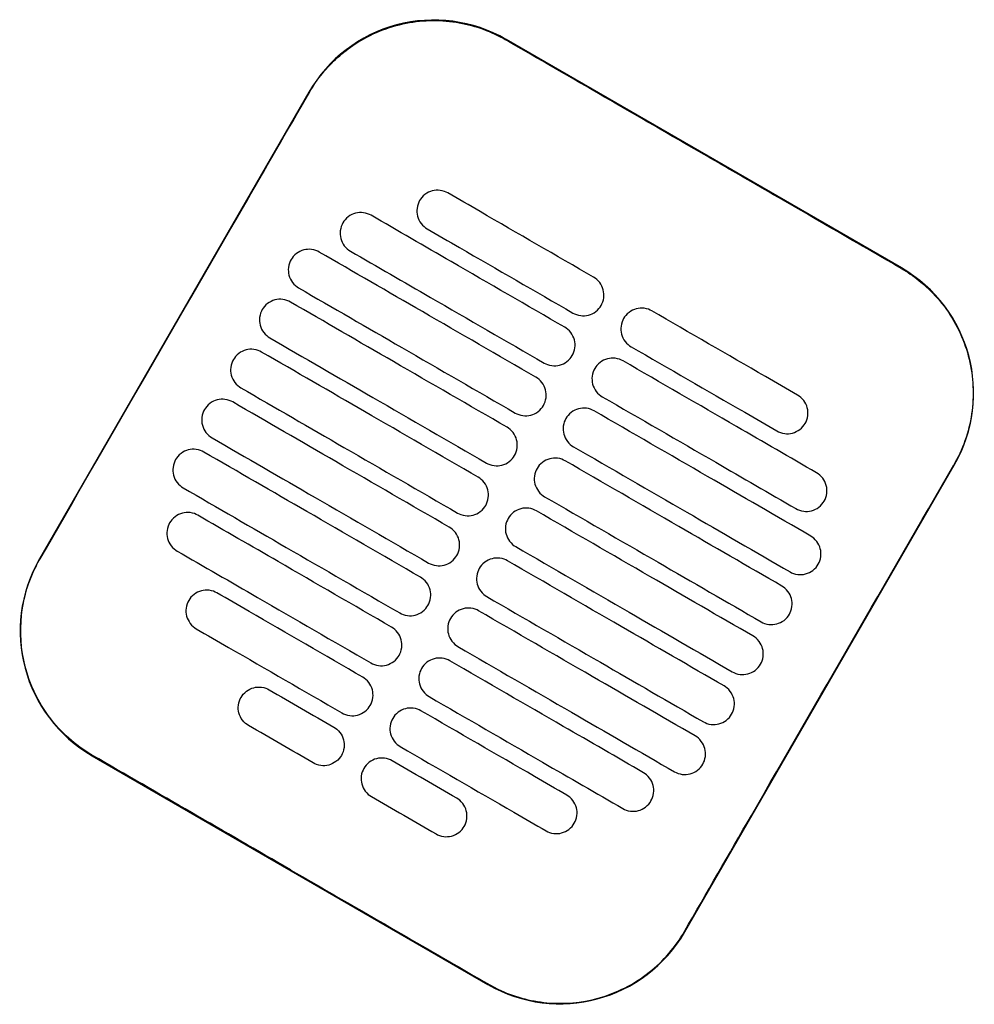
# Model space of a CAD drawing. Header units: metres. Extents: x 15.7 to 54.8, y -39.7 to 1.1.
# Tile 218 of 256: x 52.8 to 53, y -32.4 to -32.2. Entities that reach past the tile are written whole.
import ezdxf

# ---------------------------------------------------------------- set-up
doc = ezdxf.new("R2010")
doc.units = ezdxf.units.M
doc.header["$MEASUREMENT"] = 0
doc.layers.add('2D', color=252, linetype='Continuous')

# ---------------------------------------------------------------- blocks, each defined once
blk = doc.blocks.new('2D_QYOS_600')
for p, q in [((0.66975, -2.44274), (0.58749, -2.39522)), ((0.54651, -2.4062), (0.49048, -2.50318)), ((0.6247, -2.58071), (0.68072, -2.48373)), ((0.50145, -2.54416), (0.58371, -2.59168))]:
    blk.add_line(p, q)
for centre, start, end in [((0.57248, -2.4212), 59.9865, 149.9865), ((0.65474, -2.46872), 329.9865, 59.9865), ((0.51646, -2.51818), 149.9865, 239.9865), ((0.59872, -2.5657), 239.9865, 329.9865)]:
    blk.add_arc(centre, 0.03, start, end)
for points, knots in [([(0.5466, -2.40625), (0.5474, -2.40486), (0.54831, -2.40354), (0.55126, -2.39993), (0.55353, -2.39788), (0.55932, -2.39408), (0.56295, -2.3926), (0.57039, -2.39115), (0.57413, -2.39112), (0.58118, -2.39239), (0.58444, -2.39359), (0.58743, -2.39532)], [12.978915, 12.978915, 12.978915, 12.978915, 13.461173, 13.461173, 14.374287, 14.374287, 15.53872, 15.53872, 16.650066, 16.650066, 17.687358, 17.687358, 17.687358, 17.687358]), ([(0.49058, -2.50323), (0.50462, -2.47894), (0.51866, -2.45465), (0.53733, -2.42232), (0.54196, -2.41428), (0.5466, -2.40625)], [1.133412, 1.133412, 1.133412, 1.133412, 2.681586, 2.681586, 3.193366, 3.193366, 3.193366, 3.193366]), ([(0.66969, -2.44284), (0.6591, -2.43672), (0.64807, -2.43036), (0.6326, -2.42142), (0.63056, -2.42025), (0.62856, -2.41909)], [-21.78268, -21.78268, -21.78268, -21.78268, -17.142885, -17.142885, -16.423665, -16.423665, -16.423665, -16.423665]), ([(0.57539, -2.42715), (0.57497, -2.42691), (0.57442, -2.42669), (0.57324, -2.42654), (0.57268, -2.42658), (0.57161, -2.42686), (0.57109, -2.42711), (0.57013, -2.42784), (0.56977, -2.4283), (0.56952, -2.42873)], [-0.5513873, -0.5513873, -0.5513873, -0.5513873, -0.4031046, -0.4031046, -0.2776919, -0.2776919, -0.1471638, -0.1471638, 0, 0, 0, 0]), ([(0.60571, -2.44467), (0.59784, -2.44012), (0.58997, -2.43558), (0.57987, -2.42974), (0.57763, -2.42845), (0.57539, -2.42715)], [0.699452, 0.699452, 0.699452, 0.699452, 3.425217, 3.425217, 4.200582, 4.200582, 4.200582, 4.200582]), ([(0.56952, -2.42873), (0.56928, -2.42915), (0.56906, -2.4297), (0.56891, -2.43089), (0.56894, -2.43144), (0.56923, -2.43252), (0.56948, -2.43304), (0.57021, -2.43399), (0.57066, -2.43435), (0.57109, -2.4346)], [-0.5553355, -0.5553355, -0.5553355, -0.5553355, -0.4045594, -0.4045594, -0.278267, -0.278267, -0.1472206, -0.1472206, 0, 0, 0, 0]), ([(0.55943, -2.43179), (0.55901, -2.43155), (0.55846, -2.43133), (0.55728, -2.43118), (0.55672, -2.43122), (0.55565, -2.4315), (0.55513, -2.43175), (0.55417, -2.43248), (0.55381, -2.43294), (0.55356, -2.43337)], [-0.5514247, -0.5514247, -0.5514247, -0.5514247, -0.4031161, -0.4031161, -0.2776965, -0.2776965, -0.1471644, -0.1471644, 0, 0, 0, 0]), ([(0.55356, -2.43337), (0.55332, -2.43379), (0.5531, -2.43434), (0.55295, -2.43553), (0.55298, -2.43608), (0.55326, -2.43716), (0.55352, -2.43767), (0.55425, -2.43863), (0.5547, -2.43899), (0.55513, -2.43924)], [-0.5553006, -0.5553006, -0.5553006, -0.5553006, -0.4045498, -0.4045498, -0.2782639, -0.2782639, -0.1472208, -0.1472208, 0, 0, 0, 0]), ([(0.5997, -2.45506), (0.59184, -2.45051), (0.58397, -2.44597), (0.57054, -2.43821), (0.56499, -2.435), (0.55943, -2.43179)], [0.699452, 0.699452, 0.699452, 0.699452, 3.42526, 3.42526, 5.350619, 5.350619, 5.350619, 5.350619]), ([(0.57109, -2.4346), (0.57333, -2.43589), (0.57556, -2.43719), (0.58567, -2.44302), (0.59354, -2.44757), (0.6014, -2.45211)], [2.649916, 2.649916, 2.649916, 2.649916, 3.425249, 3.425249, 6.151046, 6.151046, 6.151046, 6.151046]), ([(0.54866, -2.43943), (0.54824, -2.43919), (0.54769, -2.43897), (0.54651, -2.43882), (0.54596, -2.43886), (0.54488, -2.43914), (0.54436, -2.43939), (0.54341, -2.44012), (0.54304, -2.44058), (0.54279, -2.44101)], [-0.5514376, -0.5514376, -0.5514376, -0.5514376, -0.4031217, -0.4031217, -0.2776979, -0.2776979, -0.1471642, -0.1471642, 0, 0, 0, 0]), ([(0.5937, -2.46545), (0.58583, -2.4609), (0.57797, -2.45636), (0.56295, -2.44769), (0.55581, -2.44356), (0.54866, -2.43943)], [0.699452, 0.699452, 0.699452, 0.699452, 3.425292, 3.425292, 5.900643, 5.900643, 5.900643, 5.900643]), ([(0.55513, -2.43924), (0.56068, -2.44245), (0.56624, -2.44566), (0.57967, -2.45341), (0.58753, -2.45796), (0.5954, -2.4625)], [1.499949, 1.499949, 1.499949, 1.499949, 3.425284, 3.425284, 6.151116, 6.151116, 6.151116, 6.151116]), ([(0.54279, -2.44101), (0.54255, -2.44143), (0.54233, -2.44198), (0.54218, -2.44317), (0.54222, -2.44372), (0.5425, -2.4448), (0.54275, -2.44531), (0.54348, -2.44627), (0.54394, -2.44663), (0.54436, -2.44688)], [-0.5552879, -0.5552879, -0.5552879, -0.5552879, -0.4045447, -0.4045447, -0.2782629, -0.2782629, -0.1472212, -0.1472212, 0, 0, 0, 0]), ([(0.66969, -2.44284), (0.67097, -2.44358), (0.6722, -2.44441), (0.67535, -2.44692), (0.67713, -2.44875), (0.67866, -2.45078), (0.68096, -2.45385), (0.68264, -2.45732), (0.68461, -2.46471), (0.68488, -2.46856), (0.68395, -2.47619), (0.68274, -2.47989), (0.68078, -2.4834), (0.6807, -2.48354), (0.68063, -2.48367)], [17.619777, 17.619777, 17.619777, 17.619777, 18.064718, 18.064718, 18.827754, 18.827754, 18.827754, 19.97637, 19.97637, 21.122539, 21.122539, 22.281306, 22.281306, 22.328075, 22.328075, 22.328075, 22.328075]), ([(0.60727, -2.45054), (0.60752, -2.45012), (0.60774, -2.44956), (0.60789, -2.44838), (0.60785, -2.44782), (0.60757, -2.44675), (0.60732, -2.44623), (0.60659, -2.44528), (0.60613, -2.44491), (0.60571, -2.44467)], [-0.5553984, -0.5553984, -0.5553984, -0.5553984, -0.4045681, -0.4045681, -0.278271, -0.278271, -0.1472202, -0.1472202, 0, 0, 0, 0]), ([(0.54436, -2.44688), (0.55151, -2.45101), (0.55865, -2.45513), (0.57366, -2.4638), (0.58153, -2.46835), (0.5894, -2.47289)], [0.949972, 0.949972, 0.949972, 0.949972, 3.425307, 3.425307, 6.151164, 6.151164, 6.151164, 6.151164]), ([(0.54266, -2.44982), (0.54224, -2.44958), (0.54169, -2.44936), (0.54051, -2.44921), (0.53996, -2.44925), (0.53888, -2.44953), (0.53836, -2.44978), (0.5374, -2.45051), (0.53704, -2.45097), (0.53679, -2.4514)], [-0.5514273, -0.5514273, -0.5514273, -0.5514273, -0.4031209, -0.4031209, -0.2776962, -0.2776962, -0.1471634, -0.1471634, 0, 0, 0, 0]), ([(0.5877, -2.47584), (0.57983, -2.47129), (0.57196, -2.46675), (0.55695, -2.45808), (0.54981, -2.45395), (0.54266, -2.44982)], [0.699452, 0.699452, 0.699452, 0.699452, 3.425313, 3.425313, 5.900643, 5.900643, 5.900643, 5.900643]), ([(0.53679, -2.4514), (0.53655, -2.45182), (0.53633, -2.45237), (0.53618, -2.45356), (0.53622, -2.45411), (0.5365, -2.45519), (0.53675, -2.4557), (0.53748, -2.45666), (0.53794, -2.45702), (0.53836, -2.45727)], [-0.5552955, -0.5552955, -0.5552955, -0.5552955, -0.4045438, -0.4045438, -0.2782634, -0.2782634, -0.1472215, -0.1472215, 0, 0, 0, 0]), ([(0.6014, -2.45211), (0.60183, -2.45236), (0.60238, -2.45257), (0.60356, -2.45272), (0.60411, -2.45269), (0.60519, -2.45241), (0.6057, -2.45215), (0.60666, -2.45142), (0.60703, -2.45096), (0.60727, -2.45054)], [-0.551307, -0.551307, -0.551307, -0.551307, -0.4030846, -0.4030846, -0.2776802, -0.2776802, -0.1471604, -0.1471604, 0, 0, 0, 0]), ([(0.61782, -2.45166), (0.6174, -2.45142), (0.61685, -2.4512), (0.61567, -2.45105), (0.61511, -2.45109), (0.61404, -2.45137), (0.61352, -2.45162), (0.61256, -2.45235), (0.61219, -2.45281), (0.61195, -2.45324)], [-0.5512944, -0.5512944, -0.5512944, -0.5512944, -0.4030833, -0.4030833, -0.2776787, -0.2776787, -0.1471599, -0.1471599, 0, 0, 0, 0]), ([(0.64814, -2.46918), (0.6459, -2.46788), (0.64366, -2.46659), (0.63355, -2.46075), (0.62569, -2.45621), (0.61782, -2.45166)], [2.649852, 2.649852, 2.649852, 2.649852, 3.425217, 3.425217, 6.150982, 6.150982, 6.150982, 6.150982]), ([(0.61195, -2.45324), (0.61171, -2.45366), (0.61149, -2.45421), (0.61134, -2.4554), (0.61137, -2.45595), (0.61165, -2.45703), (0.61191, -2.45755), (0.61263, -2.4585), (0.61309, -2.45886), (0.61352, -2.45911)], [-0.555416, -0.555416, -0.555416, -0.555416, -0.4045716, -0.4045716, -0.2782736, -0.2782736, -0.1472211, -0.1472211, 0, 0, 0, 0]), ([(0.60127, -2.46093), (0.60152, -2.46051), (0.60173, -2.45995), (0.60188, -2.45877), (0.60185, -2.45821), (0.60157, -2.45714), (0.60131, -2.45662), (0.60059, -2.45567), (0.60013, -2.4553), (0.5997, -2.45506)], [-0.5553839, -0.5553839, -0.5553839, -0.5553839, -0.4045626, -0.4045626, -0.2782686, -0.2782686, -0.1472195, -0.1472195, 0, 0, 0, 0]), ([(0.53836, -2.45727), (0.5455, -2.4614), (0.55265, -2.46552), (0.56766, -2.4742), (0.57553, -2.47874), (0.5834, -2.48329)], [0.949998, 0.949998, 0.949998, 0.949998, 3.42532, 3.42532, 6.151189, 6.151189, 6.151189, 6.151189]), ([(0.53666, -2.46021), (0.53624, -2.45997), (0.53569, -2.45975), (0.53451, -2.4596), (0.53395, -2.45964), (0.53288, -2.45992), (0.53236, -2.46017), (0.5314, -2.4609), (0.53104, -2.46136), (0.53079, -2.46179)], [-0.5514137, -0.5514137, -0.5514137, -0.5514137, -0.4031194, -0.4031194, -0.2776944, -0.2776944, -0.1471627, -0.1471627, 0, 0, 0, 0]), ([(0.5817, -2.48623), (0.57383, -2.48168), (0.56596, -2.47714), (0.55095, -2.46847), (0.5438, -2.46434), (0.53666, -2.46021)], [0.699452, 0.699452, 0.699452, 0.699452, 3.425322, 3.425322, 5.900643, 5.900643, 5.900643, 5.900643]), ([(0.61352, -2.45911), (0.62138, -2.46366), (0.62925, -2.4682), (0.63936, -2.47404), (0.6416, -2.47533), (0.64383, -2.47662)], [0.699452, 0.699452, 0.699452, 0.699452, 3.425249, 3.425249, 4.200582, 4.200582, 4.200582, 4.200582]), ([(0.53079, -2.46179), (0.53055, -2.46221), (0.53033, -2.46276), (0.53018, -2.46395), (0.53021, -2.4645), (0.5305, -2.46558), (0.53075, -2.4661), (0.53148, -2.46705), (0.53193, -2.46741), (0.53236, -2.46766)], [-0.5553078, -0.5553078, -0.5553078, -0.5553078, -0.4045446, -0.4045446, -0.2782647, -0.2782647, -0.147222, -0.147222, 0, 0, 0, 0]), ([(0.5954, -2.4625), (0.59582, -2.46275), (0.59637, -2.46297), (0.59755, -2.46311), (0.59811, -2.46308), (0.59918, -2.4628), (0.5997, -2.46254), (0.60066, -2.46181), (0.60103, -2.46135), (0.60127, -2.46093)], [-0.551317, -0.551317, -0.551317, -0.551317, -0.4030867, -0.4030867, -0.2776803, -0.2776803, -0.1471597, -0.1471597, 0, 0, 0, 0]), ([(0.61182, -2.46205), (0.61139, -2.46181), (0.61085, -2.46159), (0.60966, -2.46144), (0.60911, -2.46148), (0.60804, -2.46176), (0.60752, -2.46201), (0.60656, -2.46275), (0.60619, -2.4632), (0.60595, -2.46363)], [-0.5513075, -0.5513075, -0.5513075, -0.5513075, -0.4030857, -0.4030857, -0.2776792, -0.2776792, -0.1471593, -0.1471593, 0, 0, 0, 0]), ([(0.65209, -2.48532), (0.64653, -2.48211), (0.64098, -2.4789), (0.62755, -2.47114), (0.61968, -2.4666), (0.61182, -2.46205)], [1.499901, 1.499901, 1.499901, 1.499901, 3.42526, 3.42526, 6.151068, 6.151068, 6.151068, 6.151068]), ([(0.60595, -2.46363), (0.6057, -2.46405), (0.60548, -2.4646), (0.60533, -2.46579), (0.60537, -2.46634), (0.60565, -2.46742), (0.6059, -2.46794), (0.60663, -2.46889), (0.60709, -2.46926), (0.60751, -2.4695)], [-0.5553971, -0.5553971, -0.5553971, -0.5553971, -0.4045652, -0.4045652, -0.2782705, -0.2782705, -0.1472202, -0.1472202, 0, 0, 0, 0]), ([(0.59527, -2.47132), (0.59551, -2.4709), (0.59573, -2.47035), (0.59588, -2.46916), (0.59584, -2.4686), (0.59556, -2.46753), (0.59531, -2.46701), (0.59458, -2.46606), (0.59413, -2.46569), (0.5937, -2.46545)], [-0.5553742, -0.5553742, -0.5553742, -0.5553742, -0.4045587, -0.4045587, -0.278267, -0.278267, -0.1472191, -0.1472191, 0, 0, 0, 0]), ([(0.53236, -2.46766), (0.5395, -2.47179), (0.54665, -2.47591), (0.56166, -2.48459), (0.56953, -2.48913), (0.57739, -2.49368)], [0.950001, 0.950001, 0.950001, 0.950001, 3.425322, 3.425322, 6.151192, 6.151192, 6.151192, 6.151192]), ([(0.53066, -2.4706), (0.53023, -2.47036), (0.52969, -2.47014), (0.5285, -2.46999), (0.52795, -2.47003), (0.52688, -2.47031), (0.52636, -2.47056), (0.5254, -2.4713), (0.52503, -2.47175), (0.52479, -2.47218)], [-0.5513969, -0.5513969, -0.5513969, -0.5513969, -0.4031172, -0.4031172, -0.2776925, -0.2776925, -0.1471621, -0.1471621, 0, 0, 0, 0]), ([(0.60751, -2.4695), (0.61538, -2.47405), (0.62325, -2.47859), (0.63668, -2.48635), (0.64223, -2.48956), (0.64779, -2.49277)], [0.699452, 0.699452, 0.699452, 0.699452, 3.425284, 3.425284, 5.350619, 5.350619, 5.350619, 5.350619]), ([(0.6497, -2.47505), (0.64995, -2.47463), (0.65017, -2.47407), (0.65032, -2.47289), (0.65028, -2.47233), (0.65, -2.47126), (0.64975, -2.47074), (0.64902, -2.46979), (0.64856, -2.46942), (0.64814, -2.46918)], [-0.5554179, -0.5554179, -0.5554179, -0.5554179, -0.4045683, -0.4045683, -0.2782761, -0.2782761, -0.1472238, -0.1472238, 0, 0, 0, 0]), ([(0.52479, -2.47218), (0.52454, -2.4726), (0.52432, -2.47315), (0.52417, -2.47434), (0.52421, -2.47489), (0.52449, -2.47597), (0.52474, -2.47649), (0.52547, -2.47744), (0.52593, -2.47781), (0.52636, -2.47805)], [-0.5553248, -0.5553248, -0.5553248, -0.5553248, -0.4045472, -0.4045472, -0.2782668, -0.2782668, -0.1472227, -0.1472227, 0, 0, 0, 0]), ([(0.57569, -2.49662), (0.56783, -2.49208), (0.55996, -2.48753), (0.54495, -2.47886), (0.5378, -2.47473), (0.53066, -2.4706)], [0.699452, 0.699452, 0.699452, 0.699452, 3.425321, 3.425321, 5.900643, 5.900643, 5.900643, 5.900643]), ([(0.5894, -2.47289), (0.58982, -2.47314), (0.59037, -2.47336), (0.59155, -2.47351), (0.5921, -2.47347), (0.59318, -2.47319), (0.5937, -2.47293), (0.59466, -2.4722), (0.59502, -2.47174), (0.59527, -2.47132)], [-0.5513236, -0.5513236, -0.5513236, -0.5513236, -0.4030881, -0.4030881, -0.2776804, -0.2776804, -0.1471592, -0.1471592, 0, 0, 0, 0]), ([(0.60581, -2.47245), (0.60539, -2.4722), (0.60484, -2.47198), (0.60366, -2.47183), (0.60311, -2.47187), (0.60203, -2.47215), (0.60151, -2.47241), (0.60056, -2.47314), (0.60019, -2.4736), (0.59994, -2.47402)], [-0.5513173, -0.5513173, -0.5513173, -0.5513173, -0.4030875, -0.4030875, -0.2776797, -0.2776797, -0.147159, -0.147159, 0, 0, 0, 0]), ([(0.65085, -2.49846), (0.64371, -2.49433), (0.63656, -2.49021), (0.62155, -2.48154), (0.61368, -2.47699), (0.60581, -2.47245)], [0.949941, 0.949941, 0.949941, 0.949941, 3.425291, 3.425291, 6.151132, 6.151132, 6.151132, 6.151132]), ([(0.59994, -2.47402), (0.5997, -2.47444), (0.59948, -2.47499), (0.59933, -2.47618), (0.59937, -2.47674), (0.59965, -2.47781), (0.5999, -2.47833), (0.60063, -2.47928), (0.60109, -2.47965), (0.60151, -2.47989)], [-0.555383, -0.555383, -0.555383, -0.555383, -0.4045605, -0.4045605, -0.2782682, -0.2782682, -0.1472195, -0.1472195, 0, 0, 0, 0]), ([(0.58927, -2.48171), (0.58951, -2.48129), (0.58973, -2.48074), (0.58988, -2.47955), (0.58984, -2.479), (0.58956, -2.47792), (0.58931, -2.4774), (0.58858, -2.47645), (0.58812, -2.47608), (0.5877, -2.47584)], [-0.5553693, -0.5553693, -0.5553693, -0.5553693, -0.4045566, -0.4045566, -0.2782661, -0.2782661, -0.1472189, -0.1472189, 0, 0, 0, 0]), ([(0.64383, -2.47662), (0.64426, -2.47687), (0.6448, -2.47708), (0.64599, -2.47723), (0.64654, -2.4772), (0.64761, -2.47692), (0.64813, -2.47666), (0.64909, -2.47593), (0.64946, -2.47547), (0.6497, -2.47505)], [-0.5513007, -0.5513007, -0.5513007, -0.5513007, -0.4030941, -0.4030941, -0.2776814, -0.2776814, -0.1471603, -0.1471603, 0, 0, 0, 0]), ([(0.52636, -2.47805), (0.5335, -2.48218), (0.54064, -2.48631), (0.55566, -2.49498), (0.56352, -2.49952), (0.57139, -2.50407)], [0.949982, 0.949982, 0.949982, 0.949982, 3.425312, 3.425312, 6.151173, 6.151173, 6.151173, 6.151173]), ([(0.52465, -2.481), (0.52423, -2.48075), (0.52368, -2.48053), (0.5225, -2.48038), (0.52195, -2.48042), (0.52087, -2.4807), (0.52035, -2.48096), (0.5194, -2.48169), (0.51903, -2.48215), (0.51878, -2.48257)], [-0.5513769, -0.5513769, -0.5513769, -0.5513769, -0.4031143, -0.4031143, -0.2776905, -0.2776905, -0.1471617, -0.1471617, 0, 0, 0, 0]), ([(0.60151, -2.47989), (0.60938, -2.48444), (0.61725, -2.48898), (0.63226, -2.49765), (0.6394, -2.50178), (0.64655, -2.50591)], [0.699452, 0.699452, 0.699452, 0.699452, 3.425308, 3.425308, 5.900643, 5.900643, 5.900643, 5.900643]), ([(0.51878, -2.48257), (0.51854, -2.48299), (0.51832, -2.48354), (0.51817, -2.48473), (0.51821, -2.48529), (0.51849, -2.48636), (0.51874, -2.48688), (0.51947, -2.48783), (0.51993, -2.4882), (0.52035, -2.48844)], [-0.5553464, -0.5553464, -0.5553464, -0.5553464, -0.4045515, -0.4045515, -0.2782697, -0.2782697, -0.1472236, -0.1472236, 0, 0, 0, 0]), ([(0.56969, -2.50701), (0.56182, -2.50247), (0.55396, -2.49792), (0.53894, -2.48925), (0.5318, -2.48512), (0.52465, -2.481)], [0.699452, 0.699452, 0.699452, 0.699452, 3.425308, 3.425308, 5.900643, 5.900643, 5.900643, 5.900643]), ([(0.5834, -2.48329), (0.58382, -2.48353), (0.58437, -2.48375), (0.58555, -2.4839), (0.5861, -2.48386), (0.58718, -2.48358), (0.5877, -2.48333), (0.58866, -2.48259), (0.58902, -2.48214), (0.58927, -2.48171)], [-0.5513269, -0.5513269, -0.5513269, -0.5513269, -0.403089, -0.403089, -0.2776804, -0.2776804, -0.1471589, -0.1471589, 0, 0, 0, 0]), ([(0.59981, -2.48284), (0.59939, -2.48259), (0.59884, -2.48237), (0.59766, -2.48223), (0.59711, -2.48226), (0.59603, -2.48254), (0.59551, -2.4828), (0.59455, -2.48353), (0.59419, -2.48399), (0.59394, -2.48441)], [-0.5513238, -0.5513238, -0.5513238, -0.5513238, -0.4030887, -0.4030887, -0.27768, -0.27768, -0.1471588, -0.1471588, 0, 0, 0, 0]), ([(0.59394, -2.48441), (0.5937, -2.48483), (0.59348, -2.48539), (0.59333, -2.48657), (0.59337, -2.48713), (0.59365, -2.4882), (0.5939, -2.48872), (0.59463, -2.48967), (0.59509, -2.49004), (0.59551, -2.49028)], [-0.5553737, -0.5553737, -0.5553737, -0.5553737, -0.4045574, -0.4045574, -0.2782667, -0.2782667, -0.1472191, -0.1472191, 0, 0, 0, 0]), ([(0.64485, -2.50885), (0.6377, -2.50473), (0.63056, -2.5006), (0.61555, -2.49193), (0.60768, -2.48738), (0.59981, -2.48284)], [0.949982, 0.949982, 0.949982, 0.949982, 3.425312, 3.425312, 6.151173, 6.151173, 6.151173, 6.151173]), ([(0.6246, -2.58065), (0.62916, -2.57276), (0.63389, -2.56456), (0.65254, -2.53226), (0.66658, -2.50796), (0.68063, -2.48367)], [-3.18138, -3.18138, -3.18138, -3.18138, -2.673929, -2.673929, -1.133377, -1.133377, -1.133377, -1.133377]), ([(0.58326, -2.4921), (0.58351, -2.49168), (0.58373, -2.49113), (0.58388, -2.48994), (0.58384, -2.48939), (0.58356, -2.48831), (0.58331, -2.48779), (0.58258, -2.48684), (0.58212, -2.48648), (0.5817, -2.48623)], [-0.5553691, -0.5553691, -0.5553691, -0.5553691, -0.4045561, -0.4045561, -0.278266, -0.278266, -0.1472189, -0.1472189, 0, 0, 0, 0]), ([(0.65366, -2.49119), (0.6539, -2.49077), (0.65412, -2.49022), (0.65427, -2.48903), (0.65423, -2.48848), (0.65395, -2.4874), (0.6537, -2.48688), (0.65297, -2.48593), (0.65252, -2.48556), (0.65209, -2.48532)], [-0.5553798, -0.5553798, -0.5553798, -0.5553798, -0.4045588, -0.4045588, -0.278273, -0.278273, -0.147224, -0.147224, 0, 0, 0, 0]), ([(0.52035, -2.48844), (0.5275, -2.49257), (0.53464, -2.4967), (0.54965, -2.50537), (0.55752, -2.50991), (0.56539, -2.51446)], [0.949941, 0.949941, 0.949941, 0.949941, 3.425292, 3.425292, 6.151132, 6.151132, 6.151132, 6.151132]), ([(0.59551, -2.49028), (0.60338, -2.49483), (0.61125, -2.49937), (0.62626, -2.50804), (0.6334, -2.51217), (0.64055, -2.5163)], [0.699452, 0.699452, 0.699452, 0.699452, 3.425321, 3.425321, 5.900643, 5.900643, 5.900643, 5.900643]), ([(0.57739, -2.49368), (0.57782, -2.49392), (0.57837, -2.49414), (0.57955, -2.49429), (0.5801, -2.49425), (0.58118, -2.49397), (0.58169, -2.49372), (0.58265, -2.49299), (0.58302, -2.49253), (0.58326, -2.4921)], [-0.551327, -0.551327, -0.551327, -0.551327, -0.4030892, -0.4030892, -0.2776802, -0.2776802, -0.1471588, -0.1471588, 0, 0, 0, 0]), ([(0.59381, -2.49323), (0.59339, -2.49298), (0.59284, -2.49277), (0.59166, -2.49262), (0.5911, -2.49265), (0.59003, -2.49293), (0.58951, -2.49319), (0.58855, -2.49392), (0.58819, -2.49438), (0.58794, -2.4948)], [-0.551327, -0.551327, -0.551327, -0.551327, -0.4030892, -0.4030892, -0.2776802, -0.2776802, -0.1471588, -0.1471588, 0, 0, 0, 0]), ([(0.64779, -2.49277), (0.64821, -2.49301), (0.64876, -2.49323), (0.64994, -2.49338), (0.65049, -2.49334), (0.65157, -2.49306), (0.65209, -2.49281), (0.65305, -2.49208), (0.65341, -2.49162), (0.65366, -2.49119)], [-0.5513421, -0.5513421, -0.5513421, -0.5513421, -0.4031061, -0.4031061, -0.2776864, -0.2776864, -0.147161, -0.147161, 0, 0, 0, 0]), ([(0.52341, -2.49414), (0.52299, -2.49389), (0.52244, -2.49368), (0.52126, -2.49353), (0.52071, -2.49356), (0.51963, -2.49384), (0.51911, -2.4941), (0.51816, -2.49483), (0.51779, -2.49529), (0.51754, -2.49571)], [-0.551342, -0.551342, -0.551342, -0.551342, -0.4031061, -0.4031061, -0.2776864, -0.2776864, -0.147161, -0.147161, 0, 0, 0, 0]), ([(0.56369, -2.5174), (0.55582, -2.51286), (0.54795, -2.50831), (0.53453, -2.50056), (0.52897, -2.49735), (0.52341, -2.49414)], [0.699452, 0.699452, 0.699452, 0.699452, 3.425284, 3.425284, 5.350619, 5.350619, 5.350619, 5.350619]), ([(0.58794, -2.4948), (0.5877, -2.49522), (0.58748, -2.49578), (0.58733, -2.49696), (0.58736, -2.49752), (0.58765, -2.49859), (0.5879, -2.49911), (0.58863, -2.50006), (0.58908, -2.50043), (0.58951, -2.50067)], [-0.5553691, -0.5553691, -0.5553691, -0.5553691, -0.4045561, -0.4045561, -0.278266, -0.278266, -0.1472189, -0.1472189, 0, 0, 0, 0]), ([(0.63885, -2.51924), (0.6317, -2.51512), (0.62456, -2.51099), (0.60954, -2.50232), (0.60168, -2.49777), (0.59381, -2.49323)], [0.950001, 0.950001, 0.950001, 0.950001, 3.425322, 3.425322, 6.151192, 6.151192, 6.151192, 6.151192]), ([(0.51754, -2.49571), (0.5173, -2.49613), (0.51708, -2.49669), (0.51693, -2.49787), (0.51697, -2.49843), (0.51725, -2.4995), (0.5175, -2.50002), (0.51823, -2.50097), (0.51869, -2.50134), (0.51911, -2.50158)], [-0.55538, -0.55538, -0.55538, -0.55538, -0.4045589, -0.4045589, -0.278273, -0.278273, -0.147224, -0.147224, 0, 0, 0, 0]), ([(0.57726, -2.50249), (0.57751, -2.50207), (0.57773, -2.50152), (0.57787, -2.50033), (0.57784, -2.49978), (0.57756, -2.4987), (0.5773, -2.49819), (0.57658, -2.49723), (0.57612, -2.49687), (0.57569, -2.49662)], [-0.5553737, -0.5553737, -0.5553737, -0.5553737, -0.4045574, -0.4045574, -0.2782667, -0.2782667, -0.1472191, -0.1472191, 0, 0, 0, 0]), ([(0.65242, -2.50433), (0.65266, -2.50391), (0.65288, -2.50336), (0.65303, -2.50217), (0.65299, -2.50162), (0.65271, -2.50054), (0.65246, -2.50003), (0.65173, -2.49907), (0.65128, -2.49871), (0.65085, -2.49846)], [-0.5553462, -0.5553462, -0.5553462, -0.5553462, -0.4045514, -0.4045514, -0.2782696, -0.2782696, -0.1472236, -0.1472236, 0, 0, 0, 0]), ([(0.58951, -2.50067), (0.59738, -2.50522), (0.60524, -2.50976), (0.62026, -2.51844), (0.6274, -2.52256), (0.63454, -2.52669)], [0.699452, 0.699452, 0.699452, 0.699452, 3.425322, 3.425322, 5.900643, 5.900643, 5.900643, 5.900643]), ([(0.51911, -2.50158), (0.52467, -2.50479), (0.53023, -2.508), (0.54365, -2.51576), (0.55152, -2.5203), (0.55939, -2.52485)], [1.499901, 1.499901, 1.499901, 1.499901, 3.42526, 3.42526, 6.151068, 6.151068, 6.151068, 6.151068]), ([(0.57139, -2.50407), (0.57181, -2.50431), (0.57236, -2.50453), (0.57354, -2.50468), (0.5741, -2.50464), (0.57517, -2.50436), (0.57569, -2.50411), (0.57665, -2.50338), (0.57702, -2.50292), (0.57726, -2.50249)], [-0.5513238, -0.5513238, -0.5513238, -0.5513238, -0.4030887, -0.4030887, -0.27768, -0.27768, -0.1471588, -0.1471588, 0, 0, 0, 0]), ([(0.58781, -2.50362), (0.58738, -2.50337), (0.58684, -2.50316), (0.58565, -2.50301), (0.5851, -2.50304), (0.58403, -2.50332), (0.58351, -2.50358), (0.58255, -2.50431), (0.58218, -2.50477), (0.58194, -2.50519)], [-0.551327, -0.551327, -0.551327, -0.551327, -0.403089, -0.403089, -0.2776804, -0.2776804, -0.1471589, -0.1471589, 0, 0, 0, 0]), ([(0.50151, -2.54406), (0.50145, -2.54403), (0.50139, -2.544), (0.49792, -2.54196), (0.49494, -2.5393), (0.49019, -2.53298), (0.48846, -2.52938), (0.4866, -2.52208), (0.48635, -2.51847), (0.48707, -2.51195), (0.48784, -2.50907), (0.48947, -2.50528), (0.49, -2.50424), (0.49058, -2.50323)], [8.273299, 8.273299, 8.273299, 8.273299, 8.293543, 8.293543, 9.48086, 9.48086, 10.665623, 10.665623, 11.74288, 11.74288, 12.632334, 12.632334, 12.981673, 12.981673, 12.981673, 12.981673]), ([(0.58194, -2.50519), (0.58169, -2.50562), (0.58147, -2.50617), (0.58132, -2.50736), (0.58136, -2.50791), (0.58164, -2.50898), (0.58189, -2.5095), (0.58262, -2.51045), (0.58308, -2.51082), (0.58351, -2.51106)], [-0.5553693, -0.5553693, -0.5553693, -0.5553693, -0.4045566, -0.4045566, -0.2782661, -0.2782661, -0.1472189, -0.1472189, 0, 0, 0, 0]), ([(0.63284, -2.52963), (0.6257, -2.52551), (0.61855, -2.52138), (0.60354, -2.51271), (0.59567, -2.50816), (0.58781, -2.50362)], [0.949998, 0.949998, 0.949998, 0.949998, 3.42532, 3.42532, 6.151189, 6.151189, 6.151189, 6.151189]), ([(0.64655, -2.50591), (0.64697, -2.50615), (0.64752, -2.50637), (0.6487, -2.50652), (0.64925, -2.50648), (0.65033, -2.5062), (0.65085, -2.50595), (0.65181, -2.50522), (0.65217, -2.50476), (0.65242, -2.50433)], [-0.551377, -0.551377, -0.551377, -0.551377, -0.4031143, -0.4031143, -0.2776905, -0.2776905, -0.1471617, -0.1471617, 0, 0, 0, 0]), ([(0.57126, -2.51288), (0.5715, -2.51246), (0.57172, -2.51191), (0.57187, -2.51072), (0.57183, -2.51017), (0.57155, -2.50909), (0.5713, -2.50858), (0.57057, -2.50762), (0.57012, -2.50726), (0.56969, -2.50701)], [-0.555383, -0.555383, -0.555383, -0.555383, -0.4045604, -0.4045604, -0.2782682, -0.2782682, -0.1472195, -0.1472195, 0, 0, 0, 0]), ([(0.64642, -2.51472), (0.64666, -2.5143), (0.64688, -2.51375), (0.64703, -2.51256), (0.64699, -2.51201), (0.64671, -2.51093), (0.64646, -2.51042), (0.64573, -2.50946), (0.64527, -2.5091), (0.64485, -2.50885)], [-0.5553245, -0.5553245, -0.5553245, -0.5553245, -0.4045471, -0.4045471, -0.2782667, -0.2782667, -0.1472226, -0.1472226, 0, 0, 0, 0]), ([(0.52737, -2.51028), (0.52695, -2.51004), (0.5264, -2.50982), (0.52522, -2.50967), (0.52466, -2.50971), (0.52359, -2.50999), (0.52307, -2.51024), (0.52211, -2.51097), (0.52175, -2.51143), (0.5215, -2.51186)], [-0.5513007, -0.5513007, -0.5513007, -0.5513007, -0.4030941, -0.4030941, -0.2776814, -0.2776814, -0.1471603, -0.1471603, 0, 0, 0, 0]), ([(0.55769, -2.52779), (0.54982, -2.52325), (0.54195, -2.5187), (0.53185, -2.51287), (0.52961, -2.51157), (0.52737, -2.51028)], [0.699452, 0.699452, 0.699452, 0.699452, 3.425249, 3.425249, 4.200582, 4.200582, 4.200582, 4.200582]), ([(0.58351, -2.51106), (0.59137, -2.51561), (0.59924, -2.52015), (0.61425, -2.52883), (0.6214, -2.53295), (0.62854, -2.53708)], [0.699452, 0.699452, 0.699452, 0.699452, 3.425313, 3.425313, 5.900643, 5.900643, 5.900643, 5.900643]), ([(0.5215, -2.51186), (0.52126, -2.51228), (0.52104, -2.51283), (0.52089, -2.51402), (0.52092, -2.51457), (0.52121, -2.51565), (0.52146, -2.51616), (0.52219, -2.51712), (0.52264, -2.51748), (0.52307, -2.51773)], [-0.555418, -0.555418, -0.555418, -0.555418, -0.4045683, -0.4045683, -0.2782762, -0.2782762, -0.1472238, -0.1472238, 0, 0, 0, 0]), ([(0.56539, -2.51446), (0.56581, -2.5147), (0.56636, -2.51492), (0.56754, -2.51507), (0.56809, -2.51503), (0.56917, -2.51475), (0.56969, -2.5145), (0.57065, -2.51377), (0.57101, -2.51331), (0.57126, -2.51288)], [-0.5513173, -0.5513173, -0.5513173, -0.5513173, -0.4030875, -0.4030875, -0.2776797, -0.2776797, -0.147159, -0.147159, 0, 0, 0, 0]), ([(0.5818, -2.51401), (0.58138, -2.51376), (0.58083, -2.51355), (0.57965, -2.5134), (0.5791, -2.51343), (0.57802, -2.51372), (0.5775, -2.51397), (0.57655, -2.5147), (0.57618, -2.51516), (0.57593, -2.51558)], [-0.5513237, -0.5513237, -0.5513237, -0.5513237, -0.4030882, -0.4030882, -0.2776804, -0.2776804, -0.1471592, -0.1471592, 0, 0, 0, 0]), ([(0.62684, -2.54002), (0.6197, -2.5359), (0.61255, -2.53177), (0.59754, -2.5231), (0.58967, -2.51855), (0.5818, -2.51401)], [0.949973, 0.949973, 0.949973, 0.949973, 3.425307, 3.425307, 6.151164, 6.151164, 6.151164, 6.151164]), ([(0.64055, -2.5163), (0.64097, -2.51654), (0.64152, -2.51676), (0.6427, -2.51691), (0.64325, -2.51687), (0.64433, -2.51659), (0.64485, -2.51634), (0.64581, -2.51561), (0.64617, -2.51515), (0.64642, -2.51472)], [-0.551397, -0.551397, -0.551397, -0.551397, -0.4031173, -0.4031173, -0.2776925, -0.2776925, -0.1471621, -0.1471621, 0, 0, 0, 0]), ([(0.56526, -2.52327), (0.5655, -2.52285), (0.56572, -2.5223), (0.56587, -2.52111), (0.56583, -2.52056), (0.56555, -2.51948), (0.5653, -2.51897), (0.56457, -2.51801), (0.56411, -2.51765), (0.56369, -2.5174)], [-0.555397, -0.555397, -0.555397, -0.555397, -0.4045652, -0.4045652, -0.2782705, -0.2782705, -0.1472202, -0.1472202, 0, 0, 0, 0]), ([(0.57593, -2.51558), (0.57569, -2.51601), (0.57547, -2.51656), (0.57532, -2.51775), (0.57536, -2.5183), (0.57564, -2.51937), (0.57589, -2.51989), (0.57662, -2.52085), (0.57708, -2.52121), (0.5775, -2.52146)], [-0.5553742, -0.5553742, -0.5553742, -0.5553742, -0.4045587, -0.4045587, -0.278267, -0.278267, -0.1472191, -0.1472191, 0, 0, 0, 0]), ([(0.52307, -2.51773), (0.52531, -2.51902), (0.52754, -2.52031), (0.53765, -2.52615), (0.54552, -2.5307), (0.55338, -2.53524)], [2.649852, 2.649852, 2.649852, 2.649852, 3.425217, 3.425217, 6.150983, 6.150983, 6.150983, 6.150983]), ([(0.64041, -2.52511), (0.64066, -2.52469), (0.64088, -2.52414), (0.64103, -2.52295), (0.64099, -2.5224), (0.64071, -2.52133), (0.64046, -2.52081), (0.63973, -2.51985), (0.63927, -2.51949), (0.63885, -2.51924)], [-0.5553076, -0.5553076, -0.5553076, -0.5553076, -0.4045445, -0.4045445, -0.2782646, -0.2782646, -0.1472219, -0.1472219, 0, 0, 0, 0]), ([(0.5775, -2.52146), (0.58537, -2.526), (0.59324, -2.53055), (0.60825, -2.53922), (0.61539, -2.54334), (0.62254, -2.54747)], [0.699452, 0.699452, 0.699452, 0.699452, 3.425292, 3.425292, 5.900643, 5.900643, 5.900643, 5.900643]), ([(0.55939, -2.52485), (0.55981, -2.52509), (0.56036, -2.52531), (0.56154, -2.52546), (0.56209, -2.52542), (0.56317, -2.52514), (0.56369, -2.52489), (0.56465, -2.52416), (0.56501, -2.5237), (0.56526, -2.52327)], [-0.5513075, -0.5513075, -0.5513075, -0.5513075, -0.4030857, -0.4030857, -0.2776792, -0.2776792, -0.1471593, -0.1471593, 0, 0, 0, 0]), ([(0.5758, -2.5244), (0.57538, -2.52416), (0.57483, -2.52394), (0.57365, -2.52379), (0.5731, -2.52383), (0.57202, -2.52411), (0.5715, -2.52436), (0.57054, -2.52509), (0.57018, -2.52555), (0.56993, -2.52597)], [-0.5513171, -0.5513171, -0.5513171, -0.5513171, -0.4030867, -0.4030867, -0.2776803, -0.2776803, -0.1471597, -0.1471597, 0, 0, 0, 0]), ([(0.61608, -2.54766), (0.61052, -2.54445), (0.60496, -2.54124), (0.59154, -2.53349), (0.58367, -2.52894), (0.5758, -2.5244)], [1.499949, 1.499949, 1.499949, 1.499949, 3.425284, 3.425284, 6.151116, 6.151116, 6.151116, 6.151116]), ([(0.63454, -2.52669), (0.63497, -2.52693), (0.63552, -2.52715), (0.6367, -2.5273), (0.63725, -2.52726), (0.63833, -2.52698), (0.63884, -2.52673), (0.6398, -2.526), (0.64017, -2.52554), (0.64041, -2.52511)], [-0.5514139, -0.5514139, -0.5514139, -0.5514139, -0.4031194, -0.4031194, -0.2776944, -0.2776944, -0.1471626, -0.1471626, 0, 0, 0, 0]), ([(0.56993, -2.52597), (0.56969, -2.5264), (0.56947, -2.52695), (0.56932, -2.52814), (0.56936, -2.52869), (0.56964, -2.52976), (0.56989, -2.53028), (0.57062, -2.53124), (0.57108, -2.5316), (0.5715, -2.53185)], [-0.5553838, -0.5553838, -0.5553838, -0.5553838, -0.4045626, -0.4045626, -0.2782686, -0.2782686, -0.1472195, -0.1472195, 0, 0, 0, 0]), ([(0.55925, -2.53366), (0.5595, -2.53324), (0.55972, -2.53269), (0.55987, -2.5315), (0.55983, -2.53095), (0.55955, -2.52988), (0.5593, -2.52936), (0.55857, -2.5284), (0.55811, -2.52804), (0.55769, -2.52779)], [-0.5554159, -0.5554159, -0.5554159, -0.5554159, -0.4045716, -0.4045716, -0.2782736, -0.2782736, -0.1472211, -0.1472211, 0, 0, 0, 0]), ([(0.63441, -2.53551), (0.63466, -2.53508), (0.63488, -2.53453), (0.63502, -2.53334), (0.63499, -2.53279), (0.63471, -2.53172), (0.63445, -2.5312), (0.63373, -2.53024), (0.63327, -2.52988), (0.63284, -2.52963)], [-0.5552953, -0.5552953, -0.5552953, -0.5552953, -0.4045437, -0.4045437, -0.2782634, -0.2782634, -0.1472215, -0.1472215, 0, 0, 0, 0]), ([(0.53238, -2.532), (0.53263, -2.53158), (0.53299, -2.53112), (0.53395, -2.53039), (0.53447, -2.53013), (0.53555, -2.52985), (0.5361, -2.52981), (0.53728, -2.52996), (0.53783, -2.53018), (0.53825, -2.53043)], [0, 0, 0, 0, 0.1471602, 0.1471602, 0.2776775, 0.2776775, 0.4030818, 0.4030818, 0.5512681, 0.5512681, 0.5512681, 0.5512681]), ([(0.5715, -2.53185), (0.57937, -2.53639), (0.58724, -2.54094), (0.60066, -2.54869), (0.60622, -2.5519), (0.61177, -2.55511)], [0.699452, 0.699452, 0.699452, 0.699452, 3.42526, 3.42526, 5.350619, 5.350619, 5.350619, 5.350619]), ([(0.53395, -2.53787), (0.53353, -2.53763), (0.53307, -2.53726), (0.53234, -2.53631), (0.53209, -2.53579), (0.53181, -2.53472), (0.53177, -2.53416), (0.53192, -2.53297), (0.53214, -2.53242), (0.53238, -2.532)], [0, 0, 0, 0, 0.147223, 0.147223, 0.2782783, 0.2782783, 0.4045781, 0.4045781, 0.5554474, 0.5554474, 0.5554474, 0.5554474]), ([(0.55338, -2.53524), (0.55381, -2.53548), (0.55436, -2.5357), (0.55554, -2.53585), (0.55609, -2.53581), (0.55717, -2.53553), (0.55768, -2.53528), (0.55864, -2.53455), (0.55901, -2.53409), (0.55925, -2.53366)], [-0.5512944, -0.5512944, -0.5512944, -0.5512944, -0.4030833, -0.4030833, -0.2776787, -0.2776787, -0.1471599, -0.1471599, 0, 0, 0, 0]), ([(0.5698, -2.53479), (0.56938, -2.53455), (0.56883, -2.53433), (0.56765, -2.53418), (0.56709, -2.53422), (0.56602, -2.5345), (0.5655, -2.53475), (0.56454, -2.53548), (0.56418, -2.53594), (0.56393, -2.53637)], [-0.5513071, -0.5513071, -0.5513071, -0.5513071, -0.4030846, -0.4030846, -0.2776802, -0.2776802, -0.1471604, -0.1471604, 0, 0, 0, 0]), ([(0.60012, -2.5523), (0.59788, -2.55101), (0.59564, -2.54972), (0.58553, -2.54388), (0.57767, -2.53934), (0.5698, -2.53479)], [2.649916, 2.649916, 2.649916, 2.649916, 3.425249, 3.425249, 6.151046, 6.151046, 6.151046, 6.151046]), ([(0.62854, -2.53708), (0.62896, -2.53733), (0.62951, -2.53754), (0.63069, -2.53769), (0.63125, -2.53765), (0.63232, -2.53737), (0.63284, -2.53712), (0.6338, -2.53639), (0.63417, -2.53593), (0.63441, -2.53551)], [-0.5514274, -0.5514274, -0.5514274, -0.5514274, -0.4031209, -0.4031209, -0.2776962, -0.2776962, -0.1471634, -0.1471634, 0, 0, 0, 0]), ([(0.56393, -2.53637), (0.56369, -2.53679), (0.56347, -2.53734), (0.56332, -2.53853), (0.56335, -2.53908), (0.56364, -2.54016), (0.56389, -2.54067), (0.56462, -2.54163), (0.56507, -2.54199), (0.5655, -2.54224)], [-0.5553983, -0.5553983, -0.5553983, -0.5553983, -0.4045681, -0.4045681, -0.278271, -0.278271, -0.1472202, -0.1472202, 0, 0, 0, 0]), ([(0.55168, -2.53818), (0.55211, -2.53843), (0.55257, -2.53879), (0.55329, -2.53975), (0.55355, -2.54027), (0.55383, -2.54134), (0.55386, -2.54189), (0.55372, -2.54308), (0.5535, -2.54363), (0.55325, -2.54406)], [0, 0, 0, 0, 0.1472222, 0.1472222, 0.2782773, 0.2782773, 0.4045795, 0.4045795, 0.5554397, 0.5554397, 0.5554397, 0.5554397]), ([(0.62841, -2.5459), (0.62865, -2.54547), (0.62887, -2.54492), (0.62902, -2.54373), (0.62898, -2.54318), (0.6287, -2.54211), (0.62845, -2.54159), (0.62772, -2.54064), (0.62727, -2.54027), (0.62684, -2.54002)], [-0.5552876, -0.5552876, -0.5552876, -0.5552876, -0.4045446, -0.4045446, -0.2782629, -0.2782629, -0.1472212, -0.1472212, 0, 0, 0, 0]), ([(0.55325, -2.54406), (0.55301, -2.54448), (0.55264, -2.54494), (0.55168, -2.54567), (0.55116, -2.54592), (0.55009, -2.54621), (0.54953, -2.54624), (0.54835, -2.54609), (0.54781, -2.54588), (0.54738, -2.54563)], [0, 0, 0, 0, 0.1471605, 0.1471605, 0.2776781, 0.2776781, 0.4030803, 0.4030803, 0.5512777, 0.5512777, 0.5512777, 0.5512777]), ([(0.5655, -2.54224), (0.57337, -2.54678), (0.58123, -2.55133), (0.59134, -2.55716), (0.59358, -2.55846), (0.59581, -2.55975)], [0.699452, 0.699452, 0.699452, 0.699452, 3.425217, 3.425217, 4.200582, 4.200582, 4.200582, 4.200582]), ([(0.5638, -2.54518), (0.56337, -2.54494), (0.56283, -2.54472), (0.56164, -2.54457), (0.56109, -2.54461), (0.56002, -2.54489), (0.5595, -2.54514), (0.55854, -2.54587), (0.55817, -2.54633), (0.55793, -2.54676)], [-0.5512937, -0.5512937, -0.5512937, -0.5512937, -0.403082, -0.403082, -0.27768, -0.27768, -0.1471612, -0.1471612, 0, 0, 0, 0]), ([(0.62254, -2.54747), (0.62296, -2.54772), (0.62351, -2.54793), (0.62469, -2.54808), (0.62525, -2.54805), (0.62632, -2.54776), (0.62684, -2.54751), (0.6278, -2.54678), (0.62816, -2.54632), (0.62841, -2.5459)], [-0.5514378, -0.5514378, -0.5514378, -0.5514378, -0.4031217, -0.4031217, -0.2776979, -0.2776979, -0.1471642, -0.1471642, 0, 0, 0, 0]), ([(0.55793, -2.54676), (0.55768, -2.54718), (0.55746, -2.54773), (0.55731, -2.54892), (0.55735, -2.54947), (0.55763, -2.55055), (0.55788, -2.55106), (0.55861, -2.55202), (0.55907, -2.55238), (0.5595, -2.55263)], [-0.5554178, -0.5554178, -0.5554178, -0.5554178, -0.4045751, -0.4045751, -0.2782741, -0.2782741, -0.1472211, -0.1472211, 0, 0, 0, 0]), ([(0.61764, -2.55354), (0.61789, -2.55311), (0.61811, -2.55256), (0.61826, -2.55137), (0.61822, -2.55082), (0.61794, -2.54975), (0.61769, -2.54923), (0.61696, -2.54827), (0.6165, -2.54791), (0.61608, -2.54766)], [-0.5553003, -0.5553003, -0.5553003, -0.5553003, -0.4045497, -0.4045497, -0.2782639, -0.2782639, -0.1472208, -0.1472208, 0, 0, 0, 0]), ([(0.60168, -2.55817), (0.60193, -2.55775), (0.60215, -2.5572), (0.6023, -2.55601), (0.60226, -2.55546), (0.60198, -2.55439), (0.60173, -2.55387), (0.601, -2.55291), (0.60054, -2.55255), (0.60012, -2.5523)], [-0.5553353, -0.5553353, -0.5553353, -0.5553353, -0.4045593, -0.4045593, -0.278267, -0.278267, -0.1472205, -0.1472205, 0, 0, 0, 0]), ([(0.5788, -2.55881), (0.57904, -2.55839), (0.57926, -2.55784), (0.57941, -2.55665), (0.57937, -2.5561), (0.57909, -2.55502), (0.57884, -2.5545), (0.57811, -2.55355), (0.57765, -2.55319), (0.57723, -2.55294)], [-0.5553938, -0.5553938, -0.5553938, -0.5553938, -0.4045733, -0.4045733, -0.2782728, -0.2782728, -0.147221, -0.147221, 0, 0, 0, 0]), ([(0.61177, -2.55511), (0.6122, -2.55536), (0.61275, -2.55557), (0.61393, -2.55572), (0.61448, -2.55569), (0.61556, -2.5554), (0.61607, -2.55515), (0.61703, -2.55442), (0.6174, -2.55396), (0.61764, -2.55354)], [-0.5514248, -0.5514248, -0.5514248, -0.5514248, -0.4031161, -0.4031161, -0.2776965, -0.2776965, -0.1471644, -0.1471644, 0, 0, 0, 0]), ([(0.59581, -2.55975), (0.59624, -2.55999), (0.59679, -2.56021), (0.59797, -2.56036), (0.59852, -2.56032), (0.5996, -2.56004), (0.60011, -2.55979), (0.60107, -2.55906), (0.60144, -2.5586), (0.60168, -2.55817)], [-0.5513875, -0.5513875, -0.5513875, -0.5513875, -0.4031047, -0.4031047, -0.2776919, -0.2776919, -0.1471638, -0.1471638, 0, 0, 0, 0]), ([(0.57293, -2.56039), (0.57335, -2.56063), (0.5739, -2.56085), (0.57508, -2.561), (0.57563, -2.56096), (0.57671, -2.56068), (0.57723, -2.56043), (0.57819, -2.5597), (0.57855, -2.55924), (0.5788, -2.55881)], [-0.5513269, -0.5513269, -0.5513269, -0.5513269, -0.4030891, -0.4030891, -0.2776846, -0.2776846, -0.1471626, -0.1471626, 0, 0, 0, 0]), ([(0.54264, -2.56782), (0.54427, -2.56875), (0.54589, -2.56969), (0.5614, -2.57865), (0.57279, -2.58524), (0.58377, -2.59158)], [-12.071476, -12.071476, -12.071476, -12.071476, -11.509189, -11.509189, -6.696301, -6.696301, -6.696301, -6.696301]), ([(0.58377, -2.59158), (0.58443, -2.59196), (0.5851, -2.59232), (0.589, -2.59419), (0.59245, -2.59515), (0.59959, -2.5958), (0.60321, -2.59548), (0.61053, -2.59345), (0.61413, -2.59163), (0.62022, -2.58681), (0.62272, -2.58393), (0.6246, -2.58065)], [-8.20809, -8.20809, -8.20809, -8.20809, -7.978943, -7.978943, -6.912231, -6.912231, -5.830065, -5.830065, -4.632711, -4.632711, -3.498654, -3.498654, -3.498654, -3.498654])]:
    blk.add_open_spline(points, degree=3, knots=knots)
for points in [[(0.62856, -2.41909), (0.61485, -2.41117), (0.60114, -2.40325), (0.58743, -2.39532)], [(0.53825, -2.53043), (0.54273, -2.53301), (0.54721, -2.5356), (0.55168, -2.53818)], [(0.54738, -2.54563), (0.54291, -2.54304), (0.53843, -2.54046), (0.53395, -2.53787)], [(0.54264, -2.56782), (0.52893, -2.5599), (0.51522, -2.55198), (0.50151, -2.54406)], [(0.57723, -2.55294), (0.57275, -2.55035), (0.56827, -2.54777), (0.5638, -2.54518)], [(0.5595, -2.55263), (0.56397, -2.55521), (0.56845, -2.5578), (0.57293, -2.56039)]]:
    blk.add_open_spline(points, degree=3)

msp = doc.modelspace()

# ---------------------------------------------------------------- block references
at = {"layer": '2D'}
msp.add_blockref('2D_QYOS_600', (52.31931, -29.80251), dxfattribs=at)

doc.saveas('drawing.dxf')
